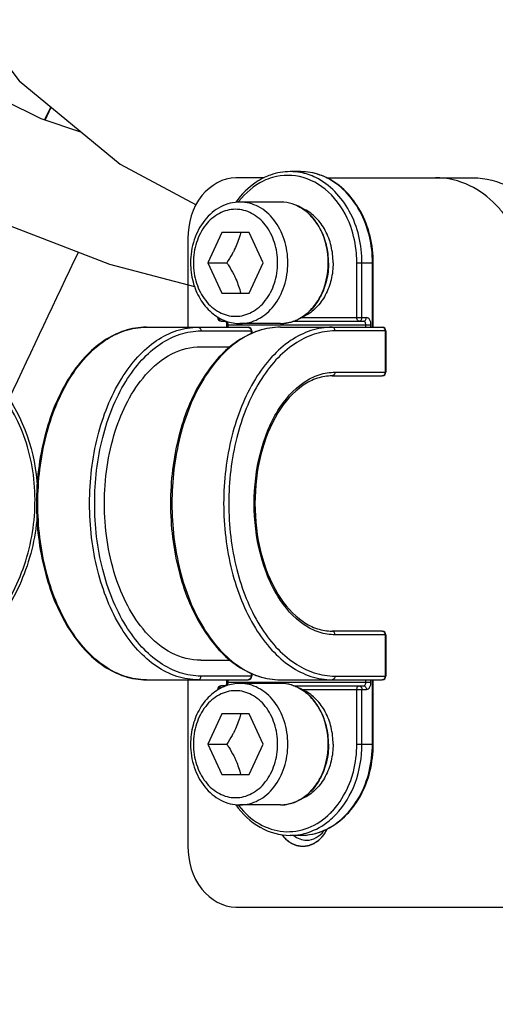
# Model space of a CAD drawing. Header units: millimetres. Extents: x 0 to 11890, y 0 to 8410.
# Tile 94 of 137: x 6957 to 6996, y 5421 to 5502. Entities that reach past the tile are written whole.
import ezdxf

# ---------------------------------------------------------------- set-up
doc = ezdxf.new("R2010")
doc.units = ezdxf.units.MM
doc.header["$LTSCALE"] = 653.95
doc.layers.get('0').update_dxf_attribs({"linetype": 'CONTINUOUS'})
for name, color, linetype in [('304103000010DXF_CONTINUOUS_LINE', 7, 'CONTINUOUS'), ('304105000085DXF_CONTINUOUS_LINE', 7, 'CONTINUOUS'), ('304106000011DXF_CONTINUOUS_LINE', 7, 'CONTINUOUS'), ('304109000014DXF_CONTINUOUS_LINE', 7, 'CONTINUOUS'), ('501023000027DXF_CONTINUOUS_LINE', 7, 'CONTINUOUS'), ('604006000006DXF_CONTINUOUS_LINE', 7, 'CONTINUOUS'), ('QJR6-2000HBUDXF_CONTINUOUS_LINE', 7, 'CONTINUOUS'), ('ZUIDAYUNDONGDXF_CONTINUOUS_LINE', 7, 'CONTINUOUS'), ('ZUIDAYUNDONGFANWEIDXF_DIMENSION', 7, 'CONTINUOUS')]:
    doc.layers.add(name, color=color, linetype=linetype)
doc.styles.get("Standard").update_dxf_attribs({"font": 'txt', "width": 0.7})
doc.dimstyles.new('DIMSTYLE_3', dxfattribs={"dimtxt": 120, "dimasz": 60, "dimexe": 1, "dimexo": 0, "dimgap": 3, "dimtad": 1, "dimdsep": 46, "dimtxsty": 'Standard', "dimblk": '_FILLED', "dimblk1": '_FILLED', "dimblk2": '_FILLED', "dimcen": 0.09, "dimclrt": 5, "dimazin": 2, "dimtp": 0.5, "dimtm": 0.5, "dimtfac": 1, "dimtofl": 0, "dimtmove": 0, "dimatfit": 3, "dimldrblk": '_FILLED', "dimfxl": 0, "dimtolj": 1, "dimarcsym": 0})
doc.dimstyles.new('DIMSTYLE_4', dxfattribs={"dimtxt": 120, "dimasz": 60, "dimexe": 1, "dimexo": 0, "dimgap": 3, "dimtad": 1, "dimdsep": 46, "dimtxsty": 'Standard', "dimblk": '_FILLED', "dimblk1": '_FILLED', "dimblk2": '_FILLED', "dimcen": 0.09, "dimclrt": 5, "dimazin": 2, "dimtp": 0.8, "dimtm": 0.8, "dimtfac": 1, "dimtofl": 0, "dimtmove": 0, "dimatfit": 3, "dimldrblk": '_FILLED', "dimfxl": 0, "dimtolj": 1, "dimarcsym": 0})
doc.dimstyles.new('DIMSTYLE_5', dxfattribs={"dimtxt": 120, "dimasz": 60, "dimexe": 1, "dimexo": 0, "dimgap": 3, "dimtad": 1, "dimdec": 0, "dimdsep": 46, "dimtxsty": 'Standard', "dimblk": '_FILLED', "dimblk1": '_FILLED', "dimblk2": '_FILLED', "dimcen": 0.09, "dimclrt": 5, "dimazin": 2, "dimtp": 1.2, "dimtm": 1.2, "dimtfac": 1, "dimtdec": 0, "dimtofl": 0, "dimtmove": 0, "dimatfit": 3, "dimldrblk": '_FILLED', "dimfxl": 0, "dimtolj": 1, "dimarcsym": 0})
doc.dimstyles.new('DIMSTYLE_6', dxfattribs={"dimtxt": 120, "dimasz": 60, "dimexe": 1, "dimexo": 0, "dimgap": 3, "dimtad": 0, "dimtih": 1, "dimtoh": 1, "dimdec": 0, "dimdsep": 46, "dimtxsty": 'Standard', "dimblk": '_FILLED', "dimblk1": '_FILLED', "dimblk2": '_FILLED', "dimcen": 0.09, "dimclrt": 5, "dimazin": 2, "dimtp": 1.2, "dimtm": 1.2, "dimtfac": 1, "dimtdec": 0, "dimtofl": 0, "dimtmove": 0, "dimatfit": 3, "dimldrblk": '_FILLED', "dimfxl": 0, "dimtolj": 1, "dimarcsym": 0})

# ---------------------------------------------------------------- blocks, each defined once
blk = doc.blocks.new('_FILLED')
at = {"color": 0, "linetype": 'ByBlock'}
blk.add_solid([(0, 0), (-1, 0.1667), (-1, -0.1667)], dxfattribs=at)
blk = doc.blocks.new('*D3')
at = {"layer": 'ZUIDAYUNDONGFANWEIDXF_DIMENSION', "color": 2, "linetype": 'Continuous'}
for p, q in [((7101.466, 5463.735), (7101.466, 6937.267)), ((7291.466, 6503.735), (7291.466, 6937.267)), ((7101.466, 6927.267), (6805.226, 6927.267)), ((6805.226, 6927.267), (7196.466, 6927.267)), ((7411.466, 6927.267), (7196.466, 6927.267)), ((7291.466, 6927.267), (7411.466, 6927.267))]:
    blk.add_line(p, q, dxfattribs=at)
at = {"layer": 'ZUIDAYUNDONGFANWEIDXF_DIMENSION', "color": 2, "linetype": 'Continuous', "xscale": 60, "yscale": 60, "zscale": 60}
blk.add_blockref('_FILLED', (7101.466, 6927.267), dxfattribs=at)
at = {"layer": 'ZUIDAYUNDONGFANWEIDXF_DIMENSION', "color": 2, "linetype": 'Continuous', "xscale": 60, "yscale": 60, "zscale": 60, "rotation": 180}
blk.add_blockref('_FILLED', (7291.466, 6927.267), dxfattribs=at)
blk = doc.blocks.new('*D6')
at = {"layer": 'ZUIDAYUNDONGFANWEIDXF_DIMENSION', "color": 2, "linetype": 'Continuous'}
for p, q in [((7251.466, 5703.735), (6581.29, 5703.735)), ((6591.29, 5703.735), (6591.29, 5476.235)), ((6591.29, 5248.735), (6591.29, 5476.235)), ((6969.618, 5248.735), (6581.29, 5248.735))]:
    blk.add_line(p, q, dxfattribs=at)
at = {"layer": 'ZUIDAYUNDONGFANWEIDXF_DIMENSION', "color": 2, "linetype": 'Continuous', "xscale": 60, "yscale": 60, "zscale": 60}
for p, rotation in [((6591.29, 5703.735), 90), ((6591.29, 5248.735), 270)]:
    blk.add_blockref('_FILLED', p, dxfattribs=dict(at, rotation=rotation))
blk = doc.blocks.new('*D7')
at = {"layer": 'ZUIDAYUNDONGFANWEIDXF_DIMENSION', "color": 2, "linetype": 'Continuous'}
for p, q in [((7880.459, 6795.206), (6197.143, 6795.206)), ((6207.143, 6795.206), (6207.143, 6021.97)), ((6207.143, 5248.735), (6207.143, 6021.97)), ((6969.618, 5248.735), (6197.143, 5248.735))]:
    blk.add_line(p, q, dxfattribs=at)
at = {"layer": 'ZUIDAYUNDONGFANWEIDXF_DIMENSION', "color": 2, "linetype": 'Continuous', "xscale": 60, "yscale": 60, "zscale": 60}
for p, rotation in [((6207.143, 6795.206), 90), ((6207.143, 5248.735), 270)]:
    blk.add_blockref('_FILLED', p, dxfattribs=dict(at, rotation=rotation))
blk = doc.blocks.new('*D13')
at = {"layer": 'ZUIDAYUNDONGFANWEIDXF_DIMENSION', "color": 2, "linetype": 'Continuous'}
blk.add_line((5467.121, 5703.735), (5467.121, 3720.985), dxfattribs=at)

msp = doc.modelspace()

# ---------------------------------------------------------------- linework, layer by layer
at = {"layer": '304103000010DXF_CONTINUOUS_LINE', "color": 9, "linetype": 'Continuous'}
for p, q in [((6959.314, 5493.498), (6959.828, 5494.54)), ((6959.351, 5493.48), (6959.858, 5494.526))]:
    msp.add_line(p, q, dxfattribs=at)
msp.add_arc((7909.835, 5027.452), 1051.376, 154.346566, 155.075778, dxfattribs=at)
at = {"layer": '304105000085DXF_CONTINUOUS_LINE', "color": 7, "linetype": 'Continuous'}
for p, q in [((6977.391, 5488.735), (6975.047, 5488.735)), ((6982.503, 5488.735), (6994.561, 5488.735)), ((6971.107, 5483.735), (6971.107, 5476.435)), ((6971.107, 5447.435), (6971.107, 5433.735)), ((6975.047, 5428.735), (7178.466, 5428.735))]:
    msp.add_line(p, q, dxfattribs=at)
for centre, radius, start, end in [((6984.092, 5436.42), 2.347, 217.13233, 217.94171), ((6980.418, 5436.423), 2.351, 322.11717, 323.74266)]:
    msp.add_arc(centre, radius, start, end, dxfattribs=at)
for points, knots in [([(6975.047, 5488.735), (6973.998, 5488.735), (6971.723, 5487.377), (6971.107, 5484.975), (6971.107, 5483.735)], [0, 0, 0, 0, 0.458377, 1, 1, 1, 1]), ([(6994.561, 5488.735), (6995.598, 5488.735), (6997.778, 5488.162), (6999.442, 5486.684), (7000.133, 5485.806)], [0, 0, 0, 0, 0.481303, 1, 1, 1, 1]), ([(6997.055, 5485.806), (6996.863, 5486.05), (6996.079, 5486.95), (6995.099, 5487.686), (6994.304, 5488.072)], [0, 0, 0, 0, 0.260047, 1, 1, 1, 1]), ([(6971.107, 5433.735), (6971.107, 5432.495), (6971.723, 5430.093), (6973.998, 5428.735), (6975.047, 5428.735)], [0, 0, 0, 0, 0.541623, 1, 1, 1, 1])]:
    msp.add_open_spline(points, degree=3, knots=knots, dxfattribs=at)
for points in [[(6994.304, 5488.072), (6993.436, 5488.495), (6992.449, 5488.735), (6991.483, 5488.735)], [(6981.293, 5433.882), (6981.848, 5434.111), (6982.306, 5434.611), (6982.57, 5435.15)], [(6978.839, 5434.683), (6978.93, 5434.559), (6979.031, 5434.443), (6979.142, 5434.337)], [(6979.142, 5434.337), (6979.514, 5433.982), (6980.049, 5433.735), (6980.563, 5433.735)], [(6979.818, 5434.622), (6980.11, 5434.388), (6980.497, 5434.235), (6980.871, 5434.235)], [(6980.871, 5434.235), (6981.4, 5434.235), (6981.948, 5434.562), (6982.273, 5434.979)], [(6980.563, 5433.735), (6980.811, 5433.735), (6981.064, 5433.787), (6981.293, 5433.882)]]:
    msp.add_open_spline(points, degree=3, dxfattribs=at)
at = {"layer": '304105000085DXF_CONTINUOUS_LINE', "color": 2, "linetype": 'Continuous'}
msp.add_open_spline([(6978.818, 5434.711), (6978.852, 5434.672), (6978.92, 5434.596), (6979.005, 5434.499), (6979.073, 5434.423), (6979.116, 5434.375), (6979.146, 5434.341), (6979.163, 5434.322), (6979.179, 5434.302), (6979.204, 5434.284), (6979.244, 5434.255), (6979.293, 5434.219), (6979.352, 5434.176), (6979.412, 5434.133), (6979.471, 5434.09), (6979.52, 5434.054), (6979.56, 5434.025), (6979.585, 5434.007), (6979.604, 5433.992), (6979.626, 5433.985), (6979.664, 5433.968), (6979.718, 5433.946), (6979.783, 5433.919), (6979.848, 5433.892), (6979.913, 5433.865), (6979.967, 5433.843), (6980.011, 5433.825), (6980.038, 5433.814), (6980.057, 5433.806), (6980.068, 5433.802), (6980.079, 5433.801), (6980.093, 5433.798), (6980.127, 5433.794), (6980.178, 5433.787), (6980.246, 5433.777), (6980.314, 5433.768), (6980.382, 5433.758), (6980.438, 5433.75), (6980.484, 5433.744), (6980.512, 5433.74), (6980.535, 5433.737), (6980.552, 5433.735), (6980.569, 5433.738), (6980.591, 5433.74), (6980.62, 5433.744), (6980.688, 5433.752), (6980.79, 5433.765), (6980.892, 5433.777), (6980.96, 5433.786), (6980.988, 5433.789), (6981.011, 5433.792), (6981.028, 5433.793), (6981.044, 5433.8), (6981.066, 5433.808), (6981.093, 5433.819), (6981.137, 5433.836), (6981.191, 5433.858), (6981.256, 5433.884), (6981.322, 5433.91), (6981.387, 5433.935), (6981.436, 5433.955), (6981.468, 5433.968), (6981.482, 5433.973), (6981.493, 5433.977), (6981.503, 5433.984), (6981.52, 5433.996), (6981.545, 5434.014), (6981.585, 5434.042), (6981.635, 5434.077), (6981.695, 5434.119), (6981.754, 5434.161), (6981.814, 5434.204), (6981.864, 5434.239), (6981.898, 5434.264), (6981.919, 5434.277), (6981.936, 5434.296), (6981.957, 5434.32), (6981.992, 5434.358), (6982.035, 5434.405), (6982.086, 5434.462), (6982.138, 5434.519), (6982.19, 5434.576), (6982.233, 5434.623), (6982.267, 5434.661), (6982.289, 5434.684), (6982.302, 5434.708), (6982.316, 5434.732), (6982.341, 5434.773), (6982.376, 5434.831), (6982.432, 5434.925), (6982.502, 5435.042), (6982.558, 5435.136), (6982.586, 5435.183)], degree=3, knots=[0, 0, 0, 0, 0.03125, 0.0625, 0.078125, 0.09375, 0.101562, 0.105469, 0.109375, 0.117188, 0.125, 0.140625, 0.15625, 0.171875, 0.1875, 0.203125, 0.210938, 0.21875, 0.222656, 0.226562, 0.234375, 0.25, 0.265625, 0.28125, 0.296875, 0.3125, 0.320312, 0.328125, 0.332031, 0.333984, 0.335938, 0.339844, 0.34375, 0.359375, 0.375, 0.390625, 0.40625, 0.421875, 0.429688, 0.4375, 0.441406, 0.445312, 0.449219, 0.453125, 0.460938, 0.46875, 0.5, 0.53125, 0.539062, 0.546875, 0.550781, 0.554688, 0.558594, 0.5625, 0.570312, 0.578125, 0.59375, 0.609375, 0.625, 0.640625, 0.65625, 0.660156, 0.664062, 0.666016, 0.667969, 0.671875, 0.679688, 0.6875, 0.703125, 0.71875, 0.734375, 0.75, 0.765625, 0.773438, 0.777344, 0.78125, 0.789062, 0.796875, 0.8125, 0.828125, 0.84375, 0.859375, 0.875, 0.882812, 0.890625, 0.894531, 0.898438, 0.90625, 0.921875, 0.9375, 0.96875, 1, 1, 1, 1], dxfattribs=at)
at = {"layer": '304106000011DXF_CONTINUOUS_LINE', "color": 9, "linetype": 'Continuous'}
msp.add_open_spline([(6945.96, 5447.334), (6947.519, 5447.334), (6950.776, 5448.131), (6954.805, 5451.287), (6957.595, 5455.865), (6958.792, 5461.206), (6958.238, 5466.571), (6955.965, 5471.217), (6952.217, 5474.426), (6949.074, 5475.181), (6947.554, 5475.181)], degree=3, knots=[0, 0, 0, 0, 0.116433, 0.240859, 0.373252, 0.509254, 0.642747, 0.768824, 0.886508, 1, 1, 1, 1], dxfattribs=at)
at = {"layer": '304106000011DXF_CONTINUOUS_LINE', "color": 7, "linetype": 'Continuous'}
for points, knots in [([(6949.234, 5475.547), (6950.512, 5475.301), (6953.039, 5474.277), (6957.139, 5470.434), (6958.559, 5466.099), (6958.727, 5463.229)], [0, 0, 0, 0, 0.235604, 0.479568, 1, 1, 1, 1]), ([(6958.7, 5460.89), (6958.552, 5459.05), (6957.67, 5455.439), (6954.762, 5450.844), (6950.618, 5447.68), (6947.289, 5446.887), (6945.69, 5446.887)], [0, 0, 0, 0, 0.266071, 0.525044, 0.769546, 1, 1, 1, 1])]:
    msp.add_open_spline(points, degree=3, knots=knots, dxfattribs=at)
at = {"layer": '304109000014DXF_CONTINUOUS_LINE', "color": 7, "linetype": 'Continuous'}
for p, q in [((6980.378, 5489.235), (6979.516, 5489.235)), ((6986.352, 5476.435), (6986.352, 5481.735)), ((6973.543, 5477.291), (6973.543, 5477.235)), ((6967.686, 5476.435), (6976.066, 5476.435)), ((6973.843, 5476.935), (6974.251, 5476.935)), ((6974.281, 5476.635), (6974.281, 5476.435)), ((6978.718, 5476.435), (6987.098, 5476.435)), ((6979.83, 5476.935), (6985.559, 5476.935)), ((6976.366, 5476.135), (6976.366, 5475.909)), ((6987.398, 5476.135), (6987.398, 5472.735)), ((6972.178, 5474.835), (6974.608, 5474.835)), ((6982.973, 5472.435), (6987.098, 5472.435)), ((6987.098, 5451.435), (6982.973, 5451.435)), ((6987.398, 5451.135), (6987.398, 5447.735)), ((6972.178, 5449.035), (6974.608, 5449.035)), ((6967.686, 5447.435), (6976.066, 5447.435)), ((6974.281, 5447.435), (6974.281, 5447.235)), ((6976.366, 5447.961), (6976.366, 5447.735)), ((6978.718, 5447.435), (6987.098, 5447.435)), ((6986.352, 5442.135), (6986.352, 5447.435)), ((6973.543, 5446.635), (6973.543, 5446.579)), ((6974.251, 5446.935), (6973.843, 5446.935)), ((6979.83, 5446.935), (6985.559, 5446.935)), ((6980.378, 5434.635), (6979.516, 5434.635))]:
    msp.add_line(p, q, dxfattribs=at)
at = {"layer": '304109000014DXF_CONTINUOUS_LINE', "color": 9, "linetype": 'Continuous'}
for p, q in [((6985.005, 5477.235), (6985.005, 5481.735)), ((6985.005, 5481.735), (6986.352, 5481.735)), ((6985.426, 5477.235), (6985.426, 5481.735)), ((6986.288, 5476.435), (6986.288, 5481.735)), ((6973.627, 5477.235), (6973.543, 5477.235)), ((6980.486, 5477.235), (6985.796, 5477.235)), ((6974.281, 5476.635), (6986.165, 5476.635)), ((6974.397, 5476.635), (6974.397, 5476.435)), ((6985.744, 5476.435), (6985.744, 5476.635)), ((6986.165, 5476.435), (6986.165, 5476.635)), ((6972.178, 5476.135), (6976.366, 5476.135)), ((6976.303, 5476.135), (6976.303, 5475.886)), ((6987.398, 5476.135), (6983.21, 5476.135)), ((6987.335, 5476.135), (6987.335, 5472.735)), ((6983.21, 5472.735), (6987.398, 5472.735)), ((6987.398, 5451.135), (6983.21, 5451.135)), ((6987.335, 5451.135), (6987.335, 5447.735)), ((6976.366, 5447.735), (6972.178, 5447.735)), ((6974.397, 5447.435), (6974.397, 5447.235)), ((6976.303, 5447.984), (6976.303, 5447.735)), ((6983.21, 5447.735), (6987.398, 5447.735)), ((6985.744, 5447.235), (6985.744, 5447.435)), ((6986.165, 5447.235), (6986.165, 5447.435)), ((6986.288, 5442.135), (6986.288, 5447.435)), ((6973.627, 5446.635), (6973.543, 5446.635)), ((6974.281, 5447.235), (6986.165, 5447.235)), ((6980.486, 5446.635), (6985.796, 5446.635)), ((6985.005, 5442.135), (6985.005, 5446.635)), ((6985.426, 5442.135), (6985.426, 5446.635)), ((6985.005, 5442.135), (6986.352, 5442.135))]:
    msp.add_line(p, q, dxfattribs=at)
for centre, radius, start, end in [((6979.514, 5484.537), 4.698, 79.50571, 89.97054), ((6980.599, 5482.667), 6.721, 141.94715, 142.66029), ((6980.599, 5441.204), 6.721, 217.33941, 218.05285), ((6978.773, 5440.646), 6.225, 309.33822, 316.29591), ((6978.484, 5440.839), 6.165, 314.58948, 316.55679), ((6978.429, 5440.892), 6.241, 316.55332, 316.80634), ((6978.407, 5440.913), 6.272, 316.80659, 317.32415), ((6979.514, 5439.333), 4.698, 270.02946, 280.49429)]:
    msp.add_arc(centre, radius, start, end, dxfattribs=at)
at = {"layer": '304109000014DXF_CONTINUOUS_LINE', "color": 7, "linetype": 'Continuous'}
for centre, start, end in [((6973.843, 5477.235), 180, 270), ((6976.066, 5476.135), 0, 90), ((6987.098, 5476.135), 0, 90), ((6987.098, 5472.735), 270, 360), ((6987.098, 5451.135), 0, 90), ((6976.066, 5447.735), 270, 360), ((6987.098, 5447.735), 270, 360), ((6973.843, 5446.635), 90, 180)]:
    msp.add_arc(centre, 0.3, start, end, dxfattribs=at)
for points, knots in [([(6977.388, 5488.744), (6977.162, 5488.636), (6976.256, 5488.122), (6975.503, 5487.359), (6975.048, 5486.716)], [0, 0, 0, 0, 0.241852, 1, 1, 1, 1]), ([(6979.516, 5489.235), (6978.971, 5489.235), (6978.232, 5489.105), (6977.556, 5488.824), (6977.388, 5488.744)], [0, 0, 0, 0, 0.745728, 1, 1, 1, 1]), ([(6982.506, 5488.744), (6982.339, 5488.824), (6981.663, 5489.105), (6980.924, 5489.235), (6980.378, 5489.235)], [0, 0, 0, 0, 0.254273, 1, 1, 1, 1]), ([(6986.352, 5481.735), (6986.352, 5483.194), (6985.731, 5486.013), (6983.688, 5488.18), (6982.506, 5488.744)], [0, 0, 0, 0, 0.526886, 1, 1, 1, 1]), ([(6967.686, 5476.435), (6967.082, 5476.435), (6965.836, 5476.231), (6964.093, 5475.352), (6962.521, 5473.964), (6960.647, 5471.427), (6959.059, 5467.35), (6958.426, 5461.935), (6959.059, 5456.52), (6960.648, 5452.444), (6962.521, 5449.907), (6964.093, 5448.518), (6965.836, 5447.639), (6967.082, 5447.435), (6967.686, 5447.435)], [0, 0, 0, 0, 0.048473, 0.099419, 0.154696, 0.21524, 0.35109, 0.500001, 0.648912, 0.784761, 0.845305, 0.900582, 0.951527, 1, 1, 1, 1]), ([(6978.718, 5476.435), (6978.114, 5476.435), (6976.868, 5476.231), (6975.125, 5475.352), (6973.553, 5473.964), (6971.68, 5471.427), (6970.091, 5467.35), (6969.459, 5461.935), (6970.091, 5456.52), (6971.68, 5452.444), (6973.553, 5449.907), (6975.125, 5448.518), (6976.868, 5447.639), (6978.114, 5447.435), (6978.718, 5447.435)], [0, 0, 0, 0, 0.048473, 0.099419, 0.154696, 0.21524, 0.35109, 0.500001, 0.648912, 0.784761, 0.845305, 0.900582, 0.951527, 1, 1, 1, 1]), ([(6974.192, 5476.935), (6974.196, 5476.932), (6974.205, 5476.921), (6974.213, 5476.91), (6974.217, 5476.903)], [0, 0, 0, 0, 0.398021, 1, 1, 1, 1]), ([(6974.217, 5476.903), (6974.227, 5476.888), (6974.267, 5476.804), (6974.281, 5476.71), (6974.281, 5476.635)], [0, 0, 0, 0, 0.194943, 1, 1, 1, 1]), ([(6967.628, 5472.508), (6968.239, 5473.202), (6969.599, 5474.364), (6971.358, 5474.835), (6972.178, 5474.835)], [0, 0, 0, 0, 0.529993, 1, 1, 1, 1]), ([(6967.628, 5451.362), (6966.473, 5452.673), (6964.756, 5456.155), (6963.957, 5461.935), (6964.756, 5467.715), (6966.473, 5471.197), (6967.628, 5472.508)], [0, 0, 0, 0, 0.232565, 0.5, 0.767435, 1, 1, 1, 1]), ([(6982.973, 5472.435), (6982.564, 5472.435), (6981.712, 5472.293), (6980.028, 5471.43), (6978.235, 5469.301), (6976.928, 5465.894), (6976.465, 5461.935), (6976.928, 5457.977), (6978.235, 5454.569), (6980.028, 5452.44), (6981.712, 5451.577), (6982.564, 5451.435), (6982.973, 5451.435)], [0, 0, 0, 0, 0.045901, 0.095015, 0.209585, 0.347675, 0.499999, 0.652323, 0.790414, 0.904985, 0.954099, 1, 1, 1, 1]), ([(6972.178, 5449.035), (6971.358, 5449.035), (6969.599, 5449.506), (6968.239, 5450.669), (6967.628, 5451.362)], [0, 0, 0, 0, 0.470007, 1, 1, 1, 1]), ([(6974.281, 5447.235), (6974.281, 5447.2), (6974.272, 5447.096), (6974.242, 5446.983), (6974.191, 5446.934)], [0, 0, 0, 0, 0.334338, 1, 1, 1, 1]), ([(6982.305, 5435.035), (6983.537, 5435.561), (6985.7, 5437.741), (6986.352, 5440.636), (6986.352, 5442.135)], [0, 0, 0, 0, 0.471905, 1, 1, 1, 1]), ([(6975.048, 5437.154), (6975.575, 5436.409), (6976.884, 5435.137), (6978.668, 5434.635), (6979.516, 5434.635)], [0, 0, 0, 0, 0.518312, 1, 1, 1, 1])]:
    msp.add_open_spline(points, degree=3, knots=knots, dxfattribs=at)
at = {"layer": '304109000014DXF_CONTINUOUS_LINE', "color": 9, "linetype": 'Continuous'}
for points, knots in [([(6978.076, 5488.757), (6977.813, 5488.681), (6976.745, 5488.27), (6975.84, 5487.491), (6975.306, 5486.809)], [0, 0, 0, 0, 0.240427, 1, 1, 1, 1]), ([(6982.483, 5488.744), (6982.317, 5488.824), (6981.649, 5489.105), (6980.917, 5489.235), (6980.378, 5489.235)], [0, 0, 0, 0, 0.254947, 1, 1, 1, 1]), ([(6984.497, 5484.714), (6984.154, 5485.67), (6983.166, 5487.397), (6981.464, 5488.504), (6980.587, 5488.757)], [0, 0, 0, 0, 0.526646, 1, 1, 1, 1]), ([(6985.426, 5481.735), (6985.426, 5483.196), (6984.813, 5486.006), (6982.791, 5488.178), (6981.621, 5488.744)], [0, 0, 0, 0, 0.529106, 1, 1, 1, 1]), ([(6986.288, 5481.735), (6986.288, 5483.196), (6985.675, 5486.006), (6983.653, 5488.178), (6982.483, 5488.744)], [0, 0, 0, 0, 0.529106, 1, 1, 1, 1]), ([(6985.005, 5481.735), (6985.005, 5481.991), (6984.963, 5483), (6984.751, 5484.004), (6984.497, 5484.714)], [0, 0, 0, 0, 0.253056, 1, 1, 1, 1]), ([(6985.19, 5476.935), (6985.165, 5476.935), (6985.041, 5476.982), (6985.005, 5477.135), (6985.005, 5477.235)], [0, 0, 0, 0, 0.198617, 1, 1, 1, 1]), ([(6985.19, 5476.935), (6985.253, 5476.935), (6985.389, 5477.017), (6985.426, 5477.161), (6985.426, 5477.235)], [0, 0, 0, 0, 0.458344, 1, 1, 1, 1]), ([(6985.559, 5476.935), (6985.622, 5476.935), (6985.759, 5477.017), (6985.796, 5477.161), (6985.796, 5477.235)], [0, 0, 0, 0, 0.458377, 1, 1, 1, 1]), ([(6986.165, 5476.635), (6986.165, 5476.781), (6986.127, 5477.037), (6985.901, 5477.235), (6985.796, 5477.235)], [0, 0, 0, 0, 0.581717, 1, 1, 1, 1]), ([(6967.686, 5447.435), (6967.098, 5447.435), (6965.88, 5447.636), (6964.172, 5448.503), (6962.622, 5449.88), (6960.759, 5452.415), (6959.174, 5456.502), (6958.542, 5461.935), (6959.174, 5467.368), (6960.759, 5471.455), (6962.622, 5473.99), (6964.172, 5475.367), (6965.88, 5476.234), (6967.098, 5476.435), (6967.686, 5476.435)], [0, 0, 0, 0, 0.047399, 0.097567, 0.152493, 0.213074, 0.349768, 0.5, 0.650232, 0.786926, 0.847507, 0.902433, 0.952601, 1, 1, 1, 1]), ([(6971.941, 5447.435), (6971.353, 5447.435), (6970.136, 5447.636), (6968.428, 5448.503), (6966.877, 5449.88), (6965.014, 5452.415), (6963.429, 5456.502), (6962.797, 5461.935), (6963.429, 5467.368), (6965.014, 5471.455), (6966.877, 5473.99), (6968.428, 5475.367), (6970.136, 5476.234), (6971.353, 5476.435), (6971.941, 5476.435)], [0, 0, 0, 0, 0.047399, 0.097567, 0.152493, 0.213074, 0.349768, 0.5, 0.650232, 0.786926, 0.847507, 0.902433, 0.952601, 1, 1, 1, 1]), ([(6978.718, 5476.435), (6978.13, 5476.435), (6976.912, 5476.234), (6975.205, 5475.367), (6973.654, 5473.99), (6971.791, 5471.455), (6970.206, 5467.368), (6969.574, 5461.935), (6970.206, 5456.502), (6971.791, 5452.415), (6973.654, 5449.88), (6975.205, 5448.503), (6976.912, 5447.636), (6978.13, 5447.435), (6978.718, 5447.435)], [0, 0, 0, 0, 0.047399, 0.097567, 0.152493, 0.213074, 0.349768, 0.5, 0.650232, 0.786926, 0.847507, 0.902433, 0.952601, 1, 1, 1, 1]), ([(6971.941, 5476.435), (6972.004, 5476.435), (6972.141, 5476.354), (6972.178, 5476.21), (6972.178, 5476.135)], [0, 0, 0, 0, 0.458377, 1, 1, 1, 1]), ([(6973.658, 5477.213), (6973.66, 5477.176), (6973.674, 5477.066), (6973.763, 5476.935), (6973.843, 5476.935)], [0, 0, 0, 0, 0.314973, 1, 1, 1, 1]), ([(6982.973, 5476.435), (6982.386, 5476.435), (6981.168, 5476.234), (6979.46, 5475.367), (6977.91, 5473.99), (6976.046, 5471.455), (6974.461, 5467.368), (6973.829, 5461.935), (6974.461, 5456.502), (6976.046, 5452.415), (6977.91, 5449.88), (6979.46, 5448.503), (6981.168, 5447.636), (6982.386, 5447.435), (6982.973, 5447.435)], [0, 0, 0, 0, 0.047399, 0.097567, 0.152493, 0.213074, 0.349768, 0.5, 0.650232, 0.786926, 0.847507, 0.902433, 0.952601, 1, 1, 1, 1]), ([(6974.212, 5476.935), (6974.224, 5476.935), (6974.249, 5476.931), (6974.272, 5476.919), (6974.283, 5476.912)], [0, 0, 0, 0, 0.484924, 1, 1, 1, 1]), ([(6976.066, 5476.435), (6976.129, 5476.435), (6976.266, 5476.354), (6976.303, 5476.21), (6976.303, 5476.135)], [0, 0, 0, 0, 0.458377, 1, 1, 1, 1]), ([(6983.21, 5476.135), (6983.21, 5476.21), (6983.173, 5476.354), (6983.036, 5476.435), (6982.973, 5476.435)], [0, 0, 0, 0, 0.541623, 1, 1, 1, 1]), ([(6985.744, 5476.635), (6985.744, 5476.674), (6985.735, 5476.79), (6985.643, 5476.935), (6985.559, 5476.935)], [0, 0, 0, 0, 0.314741, 1, 1, 1, 1]), ([(6987.098, 5476.435), (6987.161, 5476.435), (6987.298, 5476.354), (6987.335, 5476.21), (6987.335, 5476.135)], [0, 0, 0, 0, 0.458377, 1, 1, 1, 1]), ([(6972.178, 5447.735), (6971.602, 5447.735), (6970.409, 5447.932), (6968.737, 5448.781), (6967.219, 5450.13), (6965.394, 5452.612), (6963.842, 5456.614), (6963.223, 5461.935), (6963.842, 5467.256), (6965.394, 5471.258), (6967.219, 5473.74), (6968.737, 5475.089), (6970.409, 5475.939), (6971.602, 5476.135), (6972.178, 5476.135)], [0, 0, 0, 0, 0.047399, 0.097567, 0.152493, 0.213073, 0.349768, 0.5, 0.650232, 0.786927, 0.847507, 0.902433, 0.952601, 1, 1, 1, 1]), ([(6983.21, 5476.135), (6982.634, 5476.135), (6981.442, 5475.939), (6979.769, 5475.089), (6978.251, 5473.74), (6976.426, 5471.258), (6974.874, 5467.256), (6974.255, 5461.935), (6974.874, 5456.614), (6976.426, 5452.612), (6978.251, 5450.13), (6979.769, 5448.781), (6981.442, 5447.932), (6982.634, 5447.735), (6983.21, 5447.735)], [0, 0, 0, 0, 0.047399, 0.097567, 0.152493, 0.213073, 0.349768, 0.5, 0.650232, 0.786927, 0.847507, 0.902433, 0.952601, 1, 1, 1, 1]), ([(6983.21, 5451.135), (6982.772, 5451.135), (6981.865, 5451.285), (6980.093, 5452.185), (6978.225, 5454.382), (6976.873, 5457.884), (6976.397, 5461.935), (6976.873, 5465.986), (6978.225, 5469.488), (6980.093, 5471.685), (6981.865, 5472.586), (6982.772, 5472.735), (6983.21, 5472.735)], [0, 0, 0, 0, 0.04746, 0.097694, 0.212701, 0.349573, 0.5, 0.650427, 0.787299, 0.902306, 0.95254, 1, 1, 1, 1]), ([(6983.21, 5472.735), (6983.21, 5472.661), (6983.173, 5472.517), (6983.036, 5472.435), (6982.973, 5472.435)], [0, 0, 0, 0, 0.541623, 1, 1, 1, 1]), ([(6987.335, 5472.735), (6987.335, 5472.661), (6987.298, 5472.517), (6987.161, 5472.435), (6987.098, 5472.435)], [0, 0, 0, 0, 0.541623, 1, 1, 1, 1]), ([(6983.21, 5451.135), (6983.21, 5451.21), (6983.173, 5451.354), (6983.036, 5451.435), (6982.973, 5451.435)], [0, 0, 0, 0, 0.541623, 1, 1, 1, 1]), ([(6987.098, 5451.435), (6987.161, 5451.435), (6987.298, 5451.354), (6987.335, 5451.21), (6987.335, 5451.135)], [0, 0, 0, 0, 0.458377, 1, 1, 1, 1]), ([(6971.941, 5447.435), (6972.004, 5447.435), (6972.141, 5447.517), (6972.178, 5447.661), (6972.178, 5447.735)], [0, 0, 0, 0, 0.458377, 1, 1, 1, 1]), ([(6976.303, 5447.735), (6976.303, 5447.661), (6976.266, 5447.517), (6976.129, 5447.435), (6976.066, 5447.435)], [0, 0, 0, 0, 0.541623, 1, 1, 1, 1]), ([(6983.21, 5447.735), (6983.21, 5447.661), (6983.173, 5447.517), (6983.036, 5447.435), (6982.973, 5447.435)], [0, 0, 0, 0, 0.541623, 1, 1, 1, 1]), ([(6987.335, 5447.735), (6987.335, 5447.661), (6987.298, 5447.517), (6987.161, 5447.435), (6987.098, 5447.435)], [0, 0, 0, 0, 0.541623, 1, 1, 1, 1]), ([(6973.843, 5446.935), (6973.819, 5446.935), (6973.701, 5446.893), (6973.663, 5446.751), (6973.658, 5446.657)], [0, 0, 0, 0, 0.20007, 1, 1, 1, 1]), ([(6974.283, 5446.958), (6974.272, 5446.951), (6974.249, 5446.939), (6974.224, 5446.935), (6974.212, 5446.935)], [0, 0, 0, 0, 0.515076, 1, 1, 1, 1]), ([(6985.005, 5446.635), (6985.005, 5446.674), (6985.015, 5446.79), (6985.106, 5446.935), (6985.19, 5446.935)], [0, 0, 0, 0, 0.314741, 1, 1, 1, 1]), ([(6985.19, 5446.935), (6985.253, 5446.935), (6985.389, 5446.854), (6985.426, 5446.71), (6985.426, 5446.635)], [0, 0, 0, 0, 0.458346, 1, 1, 1, 1]), ([(6985.559, 5446.935), (6985.584, 5446.935), (6985.709, 5446.982), (6985.744, 5447.135), (6985.744, 5447.235)], [0, 0, 0, 0, 0.198617, 1, 1, 1, 1]), ([(6985.559, 5446.935), (6985.622, 5446.935), (6985.759, 5446.854), (6985.796, 5446.71), (6985.796, 5446.635)], [0, 0, 0, 0, 0.458377, 1, 1, 1, 1]), ([(6985.796, 5446.635), (6985.901, 5446.635), (6986.127, 5446.833), (6986.165, 5447.089), (6986.165, 5447.235)], [0, 0, 0, 0, 0.418282, 1, 1, 1, 1]), ([(6982.317, 5435.05), (6983.528, 5435.584), (6985.65, 5437.768), (6986.288, 5440.641), (6986.288, 5442.135)], [0, 0, 0, 0, 0.469761, 1, 1, 1, 1]), ([(6983.273, 5436.345), (6983.973, 5437.076), (6985.072, 5438.939), (6985.426, 5441.051), (6985.426, 5442.135)], [0, 0, 0, 0, 0.483001, 1, 1, 1, 1]), ([(6984.497, 5439.156), (6984.581, 5439.391), (6984.878, 5440.357), (6985.005, 5441.374), (6985.005, 5442.135)], [0, 0, 0, 0, 0.246771, 1, 1, 1, 1]), ([(6983.018, 5436.662), (6983.177, 5436.834), (6983.795, 5437.584), (6984.249, 5438.463), (6984.497, 5439.156)], [0, 0, 0, 0, 0.241817, 1, 1, 1, 1]), ([(6975.306, 5437.061), (6975.766, 5436.473), (6976.859, 5435.473), (6978.944, 5434.784), (6981.096, 5435.118), (6982.296, 5435.941), (6982.812, 5436.449)], [0, 0, 0, 0, 0.26196, 0.50547, 0.745705, 1, 1, 1, 1]), ([(6980.37, 5434.714), (6980.579, 5434.752), (6981.426, 5434.969), (6982.208, 5435.414), (6982.718, 5435.831)], [0, 0, 0, 0, 0.244195, 1, 1, 1, 1]), ([(6980.378, 5434.635), (6980.873, 5434.635), (6981.543, 5434.744), (6982.162, 5434.982), (6982.317, 5435.05)], [0, 0, 0, 0, 0.745792, 1, 1, 1, 1])]:
    msp.add_open_spline(points, degree=3, knots=knots, dxfattribs=at)
for points in [[(6980.587, 5488.757), (6979.783, 5488.988), (6978.88, 5488.988), (6978.076, 5488.757)], [(6981.621, 5488.744), (6981.225, 5488.935), (6980.801, 5489.077), (6980.37, 5489.157)], [(6974.283, 5476.912), (6974.335, 5476.877), (6974.367, 5476.812), (6974.383, 5476.75)], [(6974.383, 5476.75), (6974.392, 5476.713), (6974.397, 5476.674), (6974.397, 5476.635)], [(6974.383, 5447.12), (6974.367, 5447.059), (6974.335, 5446.993), (6974.283, 5446.958)], [(6974.397, 5447.235), (6974.397, 5447.197), (6974.392, 5447.158), (6974.383, 5447.12)]]:
    msp.add_open_spline(points, degree=3, dxfattribs=at)
at = {"layer": '304109000014DXF_CONTINUOUS_LINE', "color": 7, "linetype": 'Continuous'}
msp.add_open_spline([(6980.378, 5434.635), (6981.034, 5434.635), (6981.702, 5434.778), (6982.305, 5435.035)], degree=3, dxfattribs=at)
at = {"layer": '501023000027DXF_CONTINUOUS_LINE', "color": 7, "linetype": 'Continuous'}
for p, q in [((6978.716, 5486.735), (6975.391, 5486.735)), ((6973.885, 5484.235), (6972.747, 5481.735)), ((6976.159, 5484.235), (6973.885, 5484.235)), ((6977.297, 5481.735), (6976.159, 5484.235)), ((6972.747, 5481.735), (6973.885, 5479.235)), ((6972.747, 5481.735), (6974.307, 5481.735)), ((6976.159, 5479.235), (6977.297, 5481.735)), ((6973.885, 5479.235), (6976.159, 5479.235)), ((6978.716, 5476.735), (6975.391, 5476.735)), ((6978.716, 5447.135), (6975.391, 5447.135)), ((6973.885, 5444.635), (6972.747, 5442.135)), ((6976.159, 5444.635), (6973.885, 5444.635)), ((6977.297, 5442.135), (6976.159, 5444.635)), ((6972.747, 5442.135), (6974.307, 5442.135)), ((6972.747, 5442.135), (6973.885, 5439.635)), ((6976.159, 5439.635), (6977.297, 5442.135)), ((6973.885, 5439.635), (6976.159, 5439.635)), ((6978.716, 5437.135), (6975.391, 5437.135))]:
    msp.add_line(p, q, dxfattribs=at)
for centre, radius, start, end in [((6978.716, 5483.627), 3.108, 87.86692, 89.99984), ((6978.716, 5483.625), 3.111, 85.33624, 87.86646), ((6978.715, 5483.621), 3.114, 84.68575, 85.3363), ((6975.433, 5480.246), 3.516, 249.7811, 250.47585), ((6978.716, 5479.843), 3.108, 270.00016, 272.13308), ((6978.716, 5479.846), 3.111, 272.13354, 274.66376), ((6978.715, 5479.849), 3.114, 274.6637, 275.31425), ((6978.634, 5480.134), 3.411, 289.78451, 297.09173), ((6975.433, 5443.625), 3.516, 109.49536, 110.21875), ((6978.716, 5444.027), 3.108, 87.86692, 89.99984), ((6978.716, 5444.025), 3.111, 85.33624, 87.86646), ((6978.715, 5444.021), 3.114, 84.68575, 85.3363), ((6978.634, 5443.736), 3.411, 62.90827, 70.21549), ((6978.716, 5440.243), 3.108, 270.00016, 272.13308), ((6978.716, 5440.246), 3.111, 272.13354, 274.66376), ((6978.715, 5440.249), 3.114, 274.6637, 275.31425)]:
    msp.add_arc(centre, radius, start, end, dxfattribs=at)
for points, knots in [([(6975.391, 5486.735), (6974.847, 5486.735), (6973.716, 5486.445), (6972.374, 5485.282), (6971.518, 5483.633), (6971.324, 5482.374), (6971.324, 5481.735)], [0, 0, 0, 0, 0.230014, 0.471702, 0.730004, 1, 1, 1, 1]), ([(6980.187, 5486.373), (6980.094, 5486.421), (6979.718, 5486.592), (6979.31, 5486.693), (6979.004, 5486.722)], [0, 0, 0, 0, 0.254693, 1, 1, 1, 1]), ([(6982.656, 5481.735), (6982.656, 5482.695), (6982.33, 5484.142), (6981.263, 5485.646), (6980.559, 5486.183), (6980.187, 5486.373)], [0, 0, 0, 0, 0.52551, 0.771093, 1, 1, 1, 1]), ([(6975.444, 5484.235), (6975.413, 5484.109), (6975.27, 5483.583), (6975.065, 5483.074), (6974.878, 5482.704)], [0, 0, 0, 0, 0.238324, 1, 1, 1, 1]), ([(6974.878, 5482.704), (6974.836, 5482.621), (6974.66, 5482.29), (6974.462, 5481.971), (6974.307, 5481.735)], [0, 0, 0, 0, 0.247061, 1, 1, 1, 1]), ([(6971.324, 5481.735), (6971.324, 5481.211), (6971.455, 5480.173), (6972.038, 5478.754), (6972.964, 5477.609), (6973.788, 5477.105), (6974.218, 5476.946)], [0, 0, 0, 0, 0.265585, 0.523162, 0.767854, 1, 1, 1, 1]), ([(6974.307, 5481.735), (6974.359, 5481.656), (6974.562, 5481.341), (6974.751, 5481.016), (6974.878, 5480.766)], [0, 0, 0, 0, 0.252339, 1, 1, 1, 1]), ([(6980.187, 5477.097), (6980.559, 5477.287), (6981.263, 5477.824), (6982.33, 5479.329), (6982.656, 5480.776), (6982.656, 5481.735)], [0, 0, 0, 0, 0.228907, 0.47449, 1, 1, 1, 1]), ([(6974.878, 5480.766), (6974.942, 5480.639), (6975.176, 5480.146), (6975.347, 5479.625), (6975.444, 5479.235)], [0, 0, 0, 0, 0.261981, 1, 1, 1, 1]), ([(6974.218, 5446.924), (6973.788, 5446.765), (6972.964, 5446.261), (6972.038, 5445.117), (6971.455, 5443.697), (6971.324, 5442.659), (6971.324, 5442.135)], [0, 0, 0, 0, 0.232146, 0.47684, 0.734416, 1, 1, 1, 1]), ([(6982.656, 5442.135), (6982.656, 5443.095), (6982.33, 5444.542), (6981.263, 5446.046), (6980.559, 5446.583), (6980.187, 5446.773)], [0, 0, 0, 0, 0.52551, 0.771093, 1, 1, 1, 1]), ([(6975.444, 5444.635), (6975.413, 5444.509), (6975.27, 5443.983), (6975.065, 5443.474), (6974.878, 5443.104)], [0, 0, 0, 0, 0.238324, 1, 1, 1, 1]), ([(6974.878, 5443.104), (6974.836, 5443.021), (6974.66, 5442.69), (6974.462, 5442.371), (6974.307, 5442.135)], [0, 0, 0, 0, 0.247061, 1, 1, 1, 1]), ([(6971.324, 5442.135), (6971.324, 5441.496), (6971.518, 5440.237), (6972.374, 5438.589), (6973.716, 5437.425), (6974.847, 5437.135), (6975.391, 5437.135)], [0, 0, 0, 0, 0.269997, 0.528299, 0.769985, 1, 1, 1, 1]), ([(6974.307, 5442.135), (6974.359, 5442.056), (6974.562, 5441.741), (6974.751, 5441.416), (6974.878, 5441.166)], [0, 0, 0, 0, 0.252339, 1, 1, 1, 1]), ([(6980.187, 5437.497), (6980.559, 5437.687), (6981.263, 5438.224), (6982.33, 5439.729), (6982.656, 5441.176), (6982.656, 5442.135)], [0, 0, 0, 0, 0.228907, 0.47449, 1, 1, 1, 1]), ([(6974.878, 5441.166), (6974.942, 5441.039), (6975.176, 5440.546), (6975.347, 5440.025), (6975.444, 5439.635)], [0, 0, 0, 0, 0.261981, 1, 1, 1, 1]), ([(6979.004, 5437.149), (6979.105, 5437.158), (6979.514, 5437.216), (6979.911, 5437.356), (6980.187, 5437.497)], [0, 0, 0, 0, 0.247205, 1, 1, 1, 1])]:
    msp.add_open_spline(points, degree=3, knots=knots, dxfattribs=at)
at = {"layer": '501023000027DXF_CONTINUOUS_LINE', "color": 9, "linetype": 'Continuous'}
for points, knots in [([(6978.489, 5481.735), (6978.489, 5482.303), (6978.32, 5483.417), (6977.582, 5484.868), (6976.436, 5485.882), (6975.022, 5486.257), (6973.607, 5485.882), (6972.462, 5484.868), (6971.724, 5483.417), (6971.555, 5482.303), (6971.555, 5481.735)], [0, 0, 0, 0, 0.138324, 0.269248, 0.388936, 0.5, 0.611064, 0.730752, 0.861676, 1, 1, 1, 1]), ([(6979.331, 5481.735), (6979.331, 5482.381), (6979.14, 5483.647), (6978.3, 5485.295), (6977.001, 5486.447), (6975.91, 5486.735), (6975.391, 5486.735)], [0, 0, 0, 0, 0.276648, 0.538496, 0.777872, 1, 1, 1, 1]), ([(6971.555, 5481.735), (6971.555, 5481.167), (6971.724, 5480.053), (6972.462, 5478.603), (6973.607, 5477.588), (6975.022, 5477.213), (6976.436, 5477.588), (6977.582, 5478.603), (6978.32, 5480.053), (6978.489, 5481.167), (6978.489, 5481.735)], [0, 0, 0, 0, 0.138324, 0.269248, 0.388936, 0.5, 0.611064, 0.730752, 0.861676, 1, 1, 1, 1]), ([(6975.391, 5476.735), (6975.91, 5476.735), (6977.001, 5477.023), (6978.3, 5478.175), (6979.14, 5479.823), (6979.331, 5481.09), (6979.331, 5481.735)], [0, 0, 0, 0, 0.222128, 0.461504, 0.723352, 1, 1, 1, 1]), ([(6978.489, 5442.135), (6978.489, 5442.703), (6978.32, 5443.817), (6977.582, 5445.268), (6976.436, 5446.282), (6975.022, 5446.657), (6973.607, 5446.282), (6972.462, 5445.268), (6971.724, 5443.817), (6971.555, 5442.703), (6971.555, 5442.135)], [0, 0, 0, 0, 0.138324, 0.269248, 0.388936, 0.5, 0.611064, 0.730752, 0.861676, 1, 1, 1, 1]), ([(6979.331, 5442.135), (6979.331, 5442.781), (6979.14, 5444.047), (6978.3, 5445.695), (6977.001, 5446.847), (6975.91, 5447.135), (6975.391, 5447.135)], [0, 0, 0, 0, 0.276648, 0.538496, 0.777872, 1, 1, 1, 1]), ([(6971.555, 5442.135), (6971.555, 5441.567), (6971.724, 5440.453), (6972.462, 5439.003), (6973.607, 5437.988), (6975.022, 5437.613), (6976.436, 5437.988), (6977.582, 5439.003), (6978.32, 5440.453), (6978.489, 5441.567), (6978.489, 5442.135)], [0, 0, 0, 0, 0.138324, 0.269248, 0.388936, 0.5, 0.611064, 0.730752, 0.861676, 1, 1, 1, 1]), ([(6975.391, 5437.135), (6975.91, 5437.135), (6977.001, 5437.423), (6978.3, 5438.575), (6979.14, 5440.223), (6979.331, 5441.49), (6979.331, 5442.135)], [0, 0, 0, 0, 0.222128, 0.461504, 0.723352, 1, 1, 1, 1])]:
    msp.add_open_spline(points, degree=3, knots=knots, dxfattribs=at)
at = {"layer": '501023000027DXF_CONTINUOUS_LINE', "color": 7, "linetype": 'Continuous'}
for points in [[(6974.258, 5476.932), (6974.619, 5476.804), (6975.008, 5476.735), (6975.391, 5476.735)], [(6979.004, 5476.749), (6979.271, 5476.773), (6979.536, 5476.833), (6979.788, 5476.924)], [(6975.391, 5447.135), (6975.008, 5447.135), (6974.62, 5447.067), (6974.259, 5446.939)], [(6979.788, 5446.946), (6979.536, 5447.037), (6979.271, 5447.097), (6979.004, 5447.122)]]:
    msp.add_open_spline(points, degree=3, dxfattribs=at)
at = {"layer": '604006000006DXF_CONTINUOUS_LINE', "color": 7, "linetype": 'Continuous'}
for p, q in [((6980.705, 5486.125), (6980.194, 5486.382)), ((6980.705, 5477.346), (6980.194, 5477.088)), ((6980.705, 5446.525), (6980.194, 5446.782)), ((6980.705, 5437.746), (6980.194, 5437.488))]:
    msp.add_line(p, q, dxfattribs=at)
for centre, radius, start, end in [((6978.74, 5483.629), 3.106, 88.31075, 90.44496), ((6978.74, 5483.626), 3.109, 85.77835, 88.31008), ((6978.739, 5483.619), 3.116, 85.12844, 85.77858), ((6978.74, 5479.841), 3.106, 269.55504, 271.68925), ((6978.74, 5479.844), 3.109, 271.68992, 274.22165), ((6978.739, 5479.851), 3.116, 274.22142, 274.87156), ((6978.658, 5480.134), 3.411, 290.11626, 296.77151), ((6978.74, 5444.029), 3.106, 88.31075, 90.44496), ((6978.74, 5444.026), 3.109, 85.77835, 88.31008), ((6978.739, 5444.019), 3.116, 85.12844, 85.77858), ((6978.658, 5443.737), 3.411, 63.22849, 69.88374), ((6978.74, 5440.241), 3.106, 269.55504, 271.68925), ((6978.74, 5440.244), 3.109, 271.68992, 274.22165), ((6978.739, 5440.251), 3.116, 274.22142, 274.87156)]:
    msp.add_arc(centre, radius, start, end, dxfattribs=at)
for points, knots in [([(6980.194, 5486.382), (6980.1, 5486.43), (6979.722, 5486.599), (6979.312, 5486.698), (6979.004, 5486.724)], [0, 0, 0, 0, 0.254646, 1, 1, 1, 1]), ([(6982.68, 5481.735), (6982.68, 5482.228), (6982.567, 5483.203), (6982.067, 5484.547), (6981.277, 5485.658), (6980.569, 5486.193), (6980.194, 5486.382)], [0, 0, 0, 0, 0.26805, 0.527509, 0.77209, 1, 1, 1, 1]), ([(6983.053, 5481.735), (6983.053, 5482.201), (6982.946, 5483.121), (6982.474, 5484.392), (6981.728, 5485.441), (6981.059, 5485.946), (6980.705, 5486.125)], [0, 0, 0, 0, 0.26805, 0.527509, 0.77209, 1, 1, 1, 1]), ([(6982.68, 5481.735), (6982.68, 5481.242), (6982.567, 5480.268), (6982.067, 5478.923), (6981.277, 5477.812), (6980.569, 5477.277), (6980.194, 5477.088)], [0, 0, 0, 0, 0.26805, 0.527509, 0.77209, 1, 1, 1, 1]), ([(6983.053, 5481.735), (6983.053, 5481.269), (6982.946, 5480.349), (6982.474, 5479.079), (6981.728, 5478.029), (6981.059, 5477.524), (6980.705, 5477.346)], [0, 0, 0, 0, 0.26805, 0.527509, 0.77209, 1, 1, 1, 1]), ([(6979.831, 5476.931), (6979.764, 5476.906), (6979.495, 5476.817), (6979.215, 5476.764), (6979.004, 5476.746)], [0, 0, 0, 0, 0.252506, 1, 1, 1, 1]), ([(6979.831, 5446.94), (6979.764, 5446.964), (6979.495, 5447.053), (6979.215, 5447.106), (6979.004, 5447.124)], [0, 0, 0, 0, 0.252506, 1, 1, 1, 1]), ([(6982.68, 5442.135), (6982.68, 5442.628), (6982.567, 5443.603), (6982.067, 5444.947), (6981.277, 5446.058), (6980.569, 5446.593), (6980.194, 5446.782)], [0, 0, 0, 0, 0.26805, 0.527509, 0.77209, 1, 1, 1, 1]), ([(6983.053, 5442.135), (6983.053, 5442.601), (6982.946, 5443.521), (6982.474, 5444.792), (6981.728, 5445.841), (6981.059, 5446.346), (6980.705, 5446.525)], [0, 0, 0, 0, 0.26805, 0.527509, 0.77209, 1, 1, 1, 1]), ([(6982.68, 5442.135), (6982.68, 5441.642), (6982.567, 5440.668), (6982.067, 5439.323), (6981.277, 5438.212), (6980.569, 5437.677), (6980.194, 5437.488)], [0, 0, 0, 0, 0.26805, 0.527509, 0.77209, 1, 1, 1, 1]), ([(6983.053, 5442.135), (6983.053, 5441.669), (6982.946, 5440.749), (6982.474, 5439.479), (6981.728, 5438.429), (6981.059, 5437.924), (6980.705, 5437.746)], [0, 0, 0, 0, 0.26805, 0.527509, 0.77209, 1, 1, 1, 1]), ([(6980.194, 5437.488), (6980.1, 5437.441), (6979.722, 5437.271), (6979.312, 5437.173), (6979.004, 5437.146)], [0, 0, 0, 0, 0.254646, 1, 1, 1, 1])]:
    msp.add_open_spline(points, degree=3, knots=knots, dxfattribs=at)
at = {"layer": 'QJR6-2000HBUDXF_CONTINUOUS_LINE', "color": 7, "linetype": 'Continuous'}
msp.add_line((6964.65, 5481.633), (6971.655, 5479.776), dxfattribs=at)
for points in [[(6948.58, 5521.099), (6948.431, 5520.138), (6948.706, 5512.063), (6951.668, 5504.118), (6957.224, 5496.695), (6965.525, 5489.858), (6971.797, 5486.504)], [(6962.381, 5492.448), (6959.03, 5493.589), (6949.818, 5498.119)], [(6940.524, 5493.064), (6950.907, 5486.913), (6964.65, 5481.633)]]:
    msp.add_lwpolyline(points, dxfattribs=at)
at = {"layer": 'ZUIDAYUNDONGDXF_CONTINUOUS_LINE', "color": 2, "linetype": 'Continuous'}
msp.add_arc((7291.466, 5703.735), 1824.344, 295, 180, dxfattribs=at)

# ---------------------------------------------------------------- dimensions: what is measured, and where the dimension line sits
at = {"layer": 'ZUIDAYUNDONGFANWEIDXF_DIMENSION', "color": 2, "linetype": 'Continuous'}
for base, p1, p2, angle, dimstyle, picture, middle in [((7101.466, 6927.267), (7291.466, 6503.735), (7101.466, 5463.735), 180, 'DIMSTYLE_3', '*D3', (6805.226, 6927.267)), ((6207.143, 6795.206), (6969.618, 5248.735), (7880.459, 6795.206), 90, 'DIMSTYLE_5', '*D7', (6207.143, 5853.97)), ((6591.29, 5248.735), (7251.466, 5703.735), (6969.618, 5248.735), 270, 'DIMSTYLE_4', '*D6', (6591.29, 5350.235))]:
    dim = msp.add_linear_dim(base=base, p1=p1, p2=p2, angle=angle, dimstyle=dimstyle, dxfattribs=at)
    dim.commit()
    dim.dimension.update_dxf_attribs({"geometry": picture, "text_midpoint": middle, "dimtype": 160})
dim = msp.add_ordinate_dim(feature_location=(5467.121, 5703.735), offset=(0, -1982.75), dtype=1, origin=(7101.466, 5703.735), dimstyle='DIMSTYLE_6', override={"dimgap": 29.999919, "dimtad": 1, "dimtih": 0, "dimtoh": 0}, dxfattribs=at)
dim.commit()
dim.dimension.update_dxf_attribs({"geometry": '*D13', "text_midpoint": (5437.121, 3324.985)})

doc.saveas('drawing.dxf')
